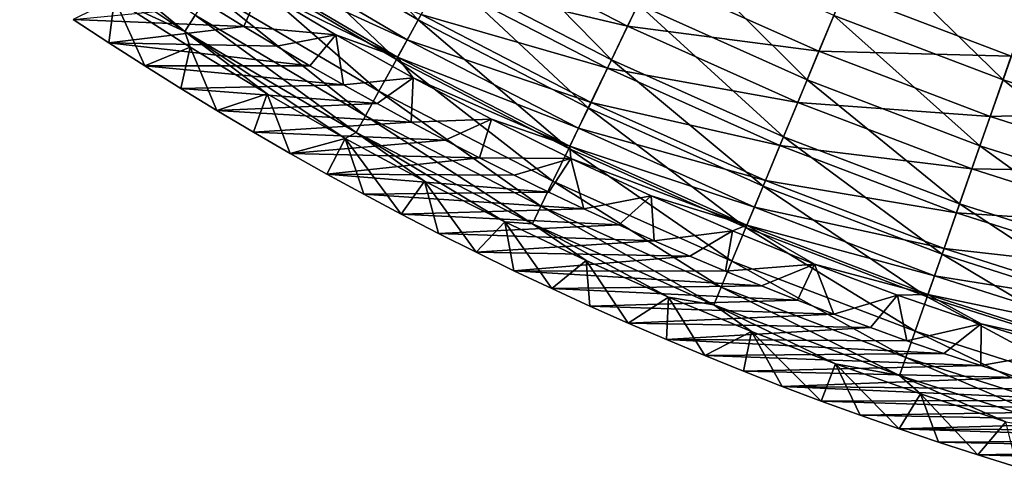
# Model space of a CAD drawing. Header units: millimetres. Extents: x -63 to 63, y -63 to 63.
# Tile 2 of 107: x -36 to -19, y -60 to -52. Entities that reach past the tile are written whole.
import ezdxf

# ---------------------------------------------------------------- set-up
doc = ezdxf.new("R2010")
doc.units = ezdxf.units.MM
doc.header["$LTSCALE"] = 106.095679
for name, color, linetype in [('12', 7, 'CONTINUOUS'), ('13', 7, 'CONTINUOUS'), ('5', 7, 'CONTINUOUS'), ('6', 7, 'CONTINUOUS'), ('9', 7, 'CONTINUOUS')]:
    doc.layers.add(name, color=color, linetype=linetype)

msp = doc.modelspace()

# ---------------------------------------------------------------- linework, layer by layer
at = {"layer": '12', "linetype": 'Continuous'}
for points in [[(-32.122, -51.121, -38.96), (-31.938, -50.828, -35.874), (-29.037, -52.539, -35.874), (-32.122, -51.121, -38.96)], [(-31.938, -50.828, -35.874), (-28.794, -52.098, -32.81), (-29.037, -52.539, -35.874), (-31.938, -50.828, -35.874)], [(-28.08, -50.807, -26.779), (-25.187, -52.302, -26.779), (-28.474, -51.52, -29.776), (-28.08, -50.807, -26.779)], [(-28.08, -50.807, -26.779), (-24.768, -51.43, -23.828), (-25.187, -52.302, -26.779), (-28.08, -50.807, -26.779)], [(-29.205, -52.842, -38.96), (-31.611, -51.659, -42.056), (-32.122, -51.121, -38.96), (-29.205, -52.842, -38.96)], [(-29.205, -52.842, -38.96), (-32.122, -51.121, -38.96), (-29.037, -52.539, -35.874), (-29.205, -52.842, -38.96)], [(-28.474, -51.52, -29.776), (-25.541, -53.036, -29.776), (-28.794, -52.098, -32.81), (-28.474, -51.52, -29.776)], [(-28.474, -51.52, -29.776), (-25.187, -52.302, -26.779), (-25.541, -53.036, -29.776), (-28.474, -51.52, -29.776)], [(-24.768, -51.43, -23.828), (-21.845, -52.738, -23.828), (-25.187, -52.302, -26.779), (-24.768, -51.43, -23.828)], [(-24.768, -51.43, -23.828), (-21.417, -51.706, -20.931), (-21.845, -52.738, -23.828), (-24.768, -51.43, -23.828)], [(-30.282, -52.449, -42.056), (-31.611, -51.659, -42.056), (-29.205, -52.842, -38.96), (-30.282, -52.449, -42.056)], [(-21.417, -51.706, -20.931), (-18.485, -52.826, -20.931), (-21.845, -52.738, -23.828), (-21.417, -51.706, -20.931)], [(-21.417, -51.706, -20.931), (-18.067, -51.633, -18.095), (-18.485, -52.826, -20.931), (-21.417, -51.706, -20.931)], [(-28.794, -52.098, -32.81), (-25.827, -53.631, -32.81), (-29.037, -52.539, -35.874), (-28.794, -52.098, -32.81)], [(-28.794, -52.098, -32.81), (-25.541, -53.036, -29.776), (-25.827, -53.631, -32.81), (-28.794, -52.098, -32.81)], [(-28.932, -53.205, -42.056), (-30.282, -52.449, -42.056), (-29.205, -52.842, -38.96), (-28.932, -53.205, -42.056)], [(-25.187, -52.302, -26.779), (-22.215, -53.632, -26.779), (-25.541, -53.036, -29.776), (-25.187, -52.302, -26.779)], [(-25.187, -52.302, -26.779), (-21.845, -52.738, -23.828), (-22.215, -53.632, -26.779), (-25.187, -52.302, -26.779)], [(-29.205, -52.842, -38.96), (-29.037, -52.539, -35.874), (-26.046, -54.085, -35.874), (-29.205, -52.842, -38.96)], [(-29.037, -52.539, -35.874), (-25.827, -53.631, -32.81), (-26.046, -54.085, -35.874), (-29.037, -52.539, -35.874)], [(-21.845, -52.738, -23.828), (-18.853, -53.88, -23.828), (-22.215, -53.632, -26.779), (-21.845, -52.738, -23.828)], [(-21.845, -52.738, -23.828), (-18.485, -52.826, -20.931), (-18.853, -53.88, -23.828), (-21.845, -52.738, -23.828)], [(-26.196, -54.396, -38.96), (-28.932, -53.205, -42.056), (-29.205, -52.842, -38.96), (-26.196, -54.396, -38.96)], [(-26.196, -54.396, -38.96), (-29.205, -52.842, -38.96), (-26.046, -54.085, -35.874), (-26.196, -54.396, -38.96)], [(-18.485, -52.826, -20.931), (-15.494, -53.779, -20.931), (-18.853, -53.88, -23.828), (-18.485, -52.826, -20.931)], [(-25.541, -53.036, -29.776), (-22.527, -54.384, -29.776), (-25.827, -53.631, -32.81), (-25.541, -53.036, -29.776)], [(-25.541, -53.036, -29.776), (-22.215, -53.632, -26.779), (-22.527, -54.384, -29.776), (-25.541, -53.036, -29.776)], [(-27.564, -53.927, -42.056), (-28.932, -53.205, -42.056), (-26.196, -54.396, -38.96), (-27.564, -53.927, -42.056)], [(-25.827, -53.631, -32.81), (-22.779, -54.994, -32.81), (-26.046, -54.085, -35.874), (-25.827, -53.631, -32.81)], [(-25.827, -53.631, -32.81), (-22.527, -54.384, -29.776), (-22.779, -54.994, -32.81), (-25.827, -53.631, -32.81)], [(-22.215, -53.632, -26.779), (-19.173, -54.793, -26.779), (-22.527, -54.384, -29.776), (-22.215, -53.632, -26.779)], [(-22.215, -53.632, -26.779), (-18.853, -53.88, -23.828), (-19.173, -54.793, -26.779), (-22.215, -53.632, -26.779)], [(-18.853, -53.88, -23.828), (-15.494, -53.779, -20.931), (-15.803, -54.853, -23.828), (-18.853, -53.88, -23.828)], [(-26.178, -54.613, -42.056), (-27.564, -53.927, -42.056), (-26.196, -54.396, -38.96), (-26.178, -54.613, -42.056)], [(-18.853, -53.88, -23.828), (-15.803, -54.853, -23.828), (-19.173, -54.793, -26.779), (-18.853, -53.88, -23.828)], [(-26.196, -54.396, -38.96), (-26.046, -54.085, -35.874), (-22.972, -55.46, -35.874), (-26.196, -54.396, -38.96)], [(-26.046, -54.085, -35.874), (-22.779, -54.994, -32.81), (-22.972, -55.46, -35.874), (-26.046, -54.085, -35.874)], [(-23.105, -55.78, -38.96), (-26.178, -54.613, -42.056), (-26.196, -54.396, -38.96), (-23.105, -55.78, -38.96)], [(-23.105, -55.78, -38.96), (-26.196, -54.396, -38.96), (-22.972, -55.46, -35.874), (-23.105, -55.78, -38.96)], [(-22.527, -54.384, -29.776), (-19.442, -55.562, -29.776), (-22.779, -54.994, -32.81), (-22.527, -54.384, -29.776)], [(-22.527, -54.384, -29.776), (-19.173, -54.793, -26.779), (-19.442, -55.562, -29.776), (-22.527, -54.384, -29.776)], [(-24.774, -55.264, -42.056), (-26.178, -54.613, -42.056), (-23.105, -55.78, -38.96), (-24.774, -55.264, -42.056)], [(-19.173, -54.793, -26.779), (-16.07, -55.782, -26.779), (-19.442, -55.562, -29.776), (-19.173, -54.793, -26.779)], [(-19.173, -54.793, -26.779), (-15.803, -54.853, -23.828), (-16.07, -55.782, -26.779), (-19.173, -54.793, -26.779)], [(-22.779, -54.994, -32.81), (-19.66, -56.185, -32.81), (-22.972, -55.46, -35.874), (-22.779, -54.994, -32.81)], [(-22.779, -54.994, -32.81), (-19.442, -55.562, -29.776), (-19.66, -56.185, -32.81), (-22.779, -54.994, -32.81)], [(-23.355, -55.879, -42.056), (-24.774, -55.264, -42.056), (-23.105, -55.78, -38.96), (-23.355, -55.879, -42.056)], [(-23.105, -55.78, -38.96), (-22.972, -55.46, -35.874), (-19.826, -56.661, -35.874), (-23.105, -55.78, -38.96)], [(-22.972, -55.46, -35.874), (-19.66, -56.185, -32.81), (-19.826, -56.661, -35.874), (-22.972, -55.46, -35.874)], [(-19.442, -55.562, -29.776), (-16.296, -56.565, -29.776), (-19.66, -56.185, -32.81), (-19.442, -55.562, -29.776)], [(-19.442, -55.562, -29.776), (-16.07, -55.782, -26.779), (-16.296, -56.565, -29.776), (-19.442, -55.562, -29.776)], [(-21.92, -56.457, -42.056), (-23.355, -55.879, -42.056), (-23.105, -55.78, -38.96), (-21.92, -56.457, -42.056)], [(-19.941, -56.987, -38.96), (-21.92, -56.457, -42.056), (-23.105, -55.78, -38.96), (-19.941, -56.987, -38.96)], [(-19.941, -56.987, -38.96), (-23.105, -55.78, -38.96), (-19.826, -56.661, -35.874), (-19.941, -56.987, -38.96)], [(-19.66, -56.185, -32.81), (-16.479, -57.199, -32.81), (-19.826, -56.661, -35.874), (-19.66, -56.185, -32.81)], [(-19.66, -56.185, -32.81), (-16.296, -56.565, -29.776), (-16.479, -57.199, -32.81), (-19.66, -56.185, -32.81)], [(-20.471, -56.998, -42.056), (-21.92, -56.457, -42.056), (-19.941, -56.987, -38.96), (-20.471, -56.998, -42.056)], [(-19.941, -56.987, -38.96), (-19.826, -56.661, -35.874), (-16.618, -57.683, -35.874), (-19.941, -56.987, -38.96)], [(-19.826, -56.661, -35.874), (-16.479, -57.199, -32.81), (-16.618, -57.683, -35.874), (-19.826, -56.661, -35.874)], [(-19.009, -57.503, -42.056), (-20.471, -56.998, -42.056), (-19.941, -56.987, -38.96), (-19.009, -57.503, -42.056)], [(-16.714, -58.016, -38.96), (-19.009, -57.503, -42.056), (-19.941, -56.987, -38.96), (-16.714, -58.016, -38.96)], [(-16.714, -58.016, -38.96), (-19.941, -56.987, -38.96), (-16.618, -57.683, -35.874), (-16.714, -58.016, -38.96)], [(-17.534, -57.969, -42.056), (-19.009, -57.503, -42.056), (-16.714, -58.016, -38.96), (-17.534, -57.969, -42.056)]]:
    msp.add_3dface(points, dxfattribs=at)
at = {"layer": '13', "linetype": 'Continuous'}
for points in [[(-31.893, -52.303, -62.004), (-32.466, -51.949, -62.004), (-31.611, -51.659, -42.056), (-31.893, -52.303, -62.004)], [(-31.893, -52.303, -62.004), (-31.611, -51.659, -42.056), (-30.282, -52.449, -42.056), (-31.893, -52.303, -62.004)], [(-31.317, -52.65, -62.004), (-31.893, -52.303, -62.004), (-30.282, -52.449, -42.056), (-31.317, -52.65, -62.004)], [(-30.736, -52.991, -62.004), (-31.317, -52.65, -62.004), (-30.282, -52.449, -42.056), (-30.736, -52.991, -62.004)], [(-30.151, -53.326, -62.004), (-30.736, -52.991, -62.004), (-30.282, -52.449, -42.056), (-30.151, -53.326, -62.004)], [(-30.151, -53.326, -62.004), (-30.282, -52.449, -42.056), (-28.932, -53.205, -42.056), (-30.151, -53.326, -62.004)], [(-29.563, -53.654, -62.004), (-30.151, -53.326, -62.004), (-28.932, -53.205, -42.056), (-29.563, -53.654, -62.004)], [(-28.97, -53.977, -62.004), (-29.563, -53.654, -62.004), (-28.932, -53.205, -42.056), (-28.97, -53.977, -62.004)], [(-28.97, -53.977, -62.004), (-28.932, -53.205, -42.056), (-27.564, -53.927, -42.056), (-28.97, -53.977, -62.004)], [(-28.374, -54.292, -62.004), (-28.97, -53.977, -62.004), (-27.564, -53.927, -42.056), (-28.374, -54.292, -62.004)], [(-27.774, -54.602, -62.004), (-28.374, -54.292, -62.004), (-27.564, -53.927, -42.056), (-27.774, -54.602, -62.004)], [(-27.774, -54.602, -62.004), (-27.564, -53.927, -42.056), (-26.178, -54.613, -42.056), (-27.774, -54.602, -62.004)], [(-27.171, -54.904, -62.004), (-27.774, -54.602, -62.004), (-26.178, -54.613, -42.056), (-27.171, -54.904, -62.004)], [(-26.563, -55.201, -62.004), (-27.171, -54.904, -62.004), (-26.178, -54.613, -42.056), (-26.563, -55.201, -62.004)], [(-25.953, -55.491, -62.004), (-26.563, -55.201, -62.004), (-26.178, -54.613, -42.056), (-25.953, -55.491, -62.004)], [(-25.953, -55.491, -62.004), (-26.178, -54.613, -42.056), (-24.774, -55.264, -42.056), (-25.953, -55.491, -62.004)], [(-25.339, -55.774, -62.004), (-25.953, -55.491, -62.004), (-24.774, -55.264, -42.056), (-25.339, -55.774, -62.004)], [(-24.721, -56.05, -62.004), (-25.339, -55.774, -62.004), (-24.774, -55.264, -42.056), (-24.721, -56.05, -62.004)], [(-24.721, -56.05, -62.004), (-24.774, -55.264, -42.056), (-23.355, -55.879, -42.056), (-24.721, -56.05, -62.004)], [(-24.1, -56.32, -62.004), (-24.721, -56.05, -62.004), (-23.355, -55.879, -42.056), (-24.1, -56.32, -62.004)], [(-23.476, -56.583, -62.004), (-24.1, -56.32, -62.004), (-23.355, -55.879, -42.056), (-23.476, -56.583, -62.004)], [(-23.476, -56.583, -62.004), (-23.355, -55.879, -42.056), (-21.92, -56.457, -42.056), (-23.476, -56.583, -62.004)], [(-22.848, -56.839, -62.004), (-23.476, -56.583, -62.004), (-21.92, -56.457, -42.056), (-22.848, -56.839, -62.004)], [(-22.218, -57.089, -62.004), (-22.848, -56.839, -62.004), (-21.92, -56.457, -42.056), (-22.218, -57.089, -62.004)], [(-21.584, -57.331, -62.004), (-22.218, -57.089, -62.004), (-21.92, -56.457, -42.056), (-21.584, -57.331, -62.004)], [(-21.584, -57.331, -62.004), (-21.92, -56.457, -42.056), (-20.471, -56.998, -42.056), (-21.584, -57.331, -62.004)], [(-20.947, -57.567, -62.004), (-21.584, -57.331, -62.004), (-20.471, -56.998, -42.056), (-20.947, -57.567, -62.004)], [(-20.307, -57.796, -62.004), (-20.947, -57.567, -62.004), (-20.471, -56.998, -42.056), (-20.307, -57.796, -62.004)], [(-20.307, -57.796, -62.004), (-20.471, -56.998, -42.056), (-19.009, -57.503, -42.056), (-20.307, -57.796, -62.004)], [(-19.665, -58.018, -62.004), (-20.307, -57.796, -62.004), (-19.009, -57.503, -42.056), (-19.665, -58.018, -62.004)], [(-19.019, -58.232, -62.004), (-19.665, -58.018, -62.004), (-19.009, -57.503, -42.056), (-19.019, -58.232, -62.004)], [(-19.019, -58.232, -62.004), (-19.009, -57.503, -42.056), (-17.534, -57.969, -42.056), (-19.019, -58.232, -62.004)], [(-18.371, -58.44, -62.004), (-19.019, -58.232, -62.004), (-17.534, -57.969, -42.056), (-18.371, -58.44, -62.004)]]:
    msp.add_3dface(points, dxfattribs=at)
at = {"layer": '5', "linetype": 'Continuous'}
for points in [[(-34.871, -52.182, -62.004), (-34.249, -52.592, -62.004), (-34.152, -51.82, -42.004), (-34.871, -52.182, -62.004)], [(-34.249, -52.592, -62.004), (-33.624, -52.994, -62.004), (-34.152, -51.82, -42.004), (-34.249, -52.592, -62.004)], [(-34.152, -51.82, -42.004), (-33.624, -52.994, -62.004), (-32.829, -52.669, -42.004), (-34.152, -51.82, -42.004)], [(-33.624, -52.994, -62.004), (-32.994, -53.388, -62.004), (-32.829, -52.669, -42.004), (-33.624, -52.994, -62.004)], [(-32.994, -53.388, -62.004), (-32.361, -53.774, -62.004), (-32.829, -52.669, -42.004), (-32.994, -53.388, -62.004)], [(-32.829, -52.669, -42.004), (-32.361, -53.774, -62.004), (-31.484, -53.483, -42.004), (-32.829, -52.669, -42.004)], [(-32.361, -53.774, -62.004), (-31.724, -54.152, -62.004), (-31.484, -53.483, -42.004), (-32.361, -53.774, -62.004)], [(-31.724, -54.152, -62.004), (-31.084, -54.522, -62.004), (-31.484, -53.483, -42.004), (-31.724, -54.152, -62.004)], [(-31.484, -53.483, -42.004), (-31.084, -54.522, -62.004), (-30.119, -54.264, -42.004), (-31.484, -53.483, -42.004)], [(-31.084, -54.522, -62.004), (-30.44, -54.884, -62.004), (-30.119, -54.264, -42.004), (-31.084, -54.522, -62.004)], [(-30.44, -54.884, -62.004), (-29.793, -55.238, -62.004), (-30.119, -54.264, -42.004), (-30.44, -54.884, -62.004)], [(-29.793, -55.238, -62.004), (-29.143, -55.584, -62.004), (-30.119, -54.264, -42.004), (-29.793, -55.238, -62.004)], [(-30.119, -54.264, -42.004), (-29.143, -55.584, -62.004), (-28.735, -55.009, -42.004), (-30.119, -54.264, -42.004)], [(-29.143, -55.584, -62.004), (-28.49, -55.922, -62.004), (-28.735, -55.009, -42.004), (-29.143, -55.584, -62.004)], [(-28.49, -55.922, -62.004), (-27.834, -56.251, -62.004), (-28.735, -55.009, -42.004), (-28.49, -55.922, -62.004)], [(-28.735, -55.009, -42.004), (-27.834, -56.251, -62.004), (-27.332, -55.72, -42.004), (-28.735, -55.009, -42.004)], [(-27.834, -56.251, -62.004), (-27.174, -56.573, -62.004), (-27.332, -55.72, -42.004), (-27.834, -56.251, -62.004)], [(-27.174, -56.573, -62.004), (-26.512, -56.886, -62.004), (-27.332, -55.72, -42.004), (-27.174, -56.573, -62.004)], [(-27.332, -55.72, -42.004), (-26.512, -56.886, -62.004), (-25.912, -56.394, -42.004), (-27.332, -55.72, -42.004)], [(-26.512, -56.886, -62.004), (-25.847, -57.191, -62.004), (-25.912, -56.394, -42.004), (-26.512, -56.886, -62.004)], [(-25.847, -57.191, -62.004), (-25.18, -57.488, -62.004), (-25.912, -56.394, -42.004), (-25.847, -57.191, -62.004)], [(-25.912, -56.394, -42.004), (-25.18, -57.488, -62.004), (-24.475, -57.033, -42.004), (-25.912, -56.394, -42.004)], [(-25.18, -57.488, -62.004), (-24.51, -57.777, -62.004), (-24.475, -57.033, -42.004), (-25.18, -57.488, -62.004)], [(-24.51, -57.777, -62.004), (-23.838, -58.057, -62.004), (-24.475, -57.033, -42.004), (-24.51, -57.777, -62.004)], [(-24.475, -57.033, -42.004), (-23.838, -58.057, -62.004), (-23.022, -57.634, -42.004), (-24.475, -57.033, -42.004)], [(-23.838, -58.057, -62.004), (-23.163, -58.33, -62.004), (-23.022, -57.634, -42.004), (-23.838, -58.057, -62.004)], [(-23.163, -58.33, -62.004), (-22.486, -58.594, -62.004), (-23.022, -57.634, -42.004), (-23.163, -58.33, -62.004)], [(-22.486, -58.594, -62.004), (-21.807, -58.85, -62.004), (-23.022, -57.634, -42.004), (-22.486, -58.594, -62.004)], [(-23.022, -57.634, -42.004), (-21.807, -58.85, -62.004), (-21.555, -58.199, -42.004), (-23.022, -57.634, -42.004)], [(-21.807, -58.85, -62.004), (-21.125, -59.098, -62.004), (-21.555, -58.199, -42.004), (-21.807, -58.85, -62.004)], [(-21.125, -59.098, -62.004), (-20.442, -59.338, -62.004), (-21.555, -58.199, -42.004), (-21.125, -59.098, -62.004)], [(-21.555, -58.199, -42.004), (-20.442, -59.338, -62.004), (-20.073, -58.726, -42.004), (-21.555, -58.199, -42.004)], [(-20.442, -59.338, -62.004), (-19.757, -59.57, -62.004), (-20.073, -58.726, -42.004), (-20.442, -59.338, -62.004)], [(-19.757, -59.57, -62.004), (-19.071, -59.793, -62.004), (-20.073, -58.726, -42.004), (-19.757, -59.57, -62.004)], [(-20.073, -58.726, -42.004), (-19.071, -59.793, -62.004), (-18.579, -59.216, -42.004), (-20.073, -58.726, -42.004)], [(-19.071, -59.793, -62.004), (-18.382, -60.008, -62.004), (-18.579, -59.216, -42.004), (-19.071, -59.793, -62.004)]]:
    msp.add_3dface(points, dxfattribs=at)
at = {"layer": '6', "linetype": 'Continuous'}
for points in [[(-28.845, -52.192, -26.841), (-31.23, -49.703, -23.906), (-31.727, -50.492, -26.841), (-28.845, -52.192, -26.841)], [(-28.394, -51.376, -23.906), (-31.23, -49.703, -23.906), (-28.845, -52.192, -26.841), (-28.394, -51.376, -23.906)], [(-35.807, -50.466, -38.933), (-32.921, -52.394, -38.933), (-35.613, -50.192, -35.872), (-35.807, -50.466, -38.933)], [(-32.921, -52.394, -38.933), (-32.743, -52.11, -35.872), (-35.613, -50.192, -35.872), (-32.921, -52.394, -38.933)], [(-35.807, -50.466, -38.933), (-34.152, -51.82, -42.004), (-32.921, -52.394, -38.933), (-35.807, -50.466, -38.933)], [(-29.226, -52.88, -29.818), (-31.727, -50.492, -26.841), (-32.145, -51.158, -29.818), (-29.226, -52.88, -29.818)], [(-28.845, -52.192, -26.841), (-31.727, -50.492, -26.841), (-29.226, -52.88, -29.818), (-28.845, -52.192, -26.841)], [(-25.469, -52.887, -23.906), (-27.874, -50.433, -21.021), (-28.394, -51.376, -23.906), (-25.469, -52.887, -23.906)], [(-25.002, -51.917, -21.021), (-27.874, -50.433, -21.021), (-25.469, -52.887, -23.906), (-25.002, -51.917, -21.021)], [(-22.052, -53.237, -21.021), (-24.473, -50.819, -18.193), (-25.002, -51.917, -21.021), (-22.052, -53.237, -21.021)], [(-21.585, -52.111, -18.193), (-24.473, -50.819, -18.193), (-22.052, -53.237, -21.021), (-21.585, -52.111, -18.193)], [(-18.629, -53.24, -18.193), (-21.066, -50.857, -15.428), (-21.585, -52.111, -18.193), (-18.629, -53.24, -18.193)], [(-18.181, -51.959, -15.428), (-21.066, -50.857, -15.428), (-18.629, -53.24, -18.193), (-18.181, -51.959, -15.428)], [(-29.534, -53.437, -32.831), (-32.145, -51.158, -29.818), (-32.484, -51.697, -32.831), (-29.534, -53.437, -32.831)], [(-29.226, -52.88, -29.818), (-32.145, -51.158, -29.818), (-29.534, -53.437, -32.831), (-29.226, -52.88, -29.818)], [(-25.874, -53.727, -26.841), (-28.394, -51.376, -23.906), (-28.845, -52.192, -26.841), (-25.874, -53.727, -26.841)], [(-25.469, -52.887, -23.906), (-28.394, -51.376, -23.906), (-25.874, -53.727, -26.841), (-25.469, -52.887, -23.906)], [(-29.769, -53.864, -35.872), (-32.484, -51.697, -32.831), (-32.743, -52.11, -35.872), (-29.769, -53.864, -35.872)], [(-29.534, -53.437, -32.831), (-32.484, -51.697, -32.831), (-29.769, -53.864, -35.872), (-29.534, -53.437, -32.831)], [(-34.152, -51.82, -42.004), (-32.829, -52.669, -42.004), (-32.921, -52.394, -38.933), (-34.152, -51.82, -42.004)], [(-22.464, -54.232, -23.906), (-25.002, -51.917, -21.021), (-25.469, -52.887, -23.906), (-22.464, -54.232, -23.906)], [(-22.052, -53.237, -21.021), (-25.002, -51.917, -21.021), (-22.464, -54.232, -23.906), (-22.052, -53.237, -21.021)], [(-32.921, -52.394, -38.933), (-29.932, -54.158, -38.933), (-32.743, -52.11, -35.872), (-32.921, -52.394, -38.933)], [(-29.932, -54.158, -38.933), (-29.769, -53.864, -35.872), (-32.743, -52.11, -35.872), (-29.932, -54.158, -38.933)], [(-19.032, -54.39, -21.021), (-21.585, -52.111, -18.193), (-22.052, -53.237, -21.021), (-19.032, -54.39, -21.021)], [(-18.629, -53.24, -18.193), (-21.585, -52.111, -18.193), (-19.032, -54.39, -21.021), (-18.629, -53.24, -18.193)], [(-15.615, -54.201, -18.193), (-18.181, -51.959, -15.428), (-18.629, -53.24, -18.193), (-15.615, -54.201, -18.193)], [(-26.215, -54.435, -29.818), (-28.845, -52.192, -26.841), (-29.226, -52.88, -29.818), (-26.215, -54.435, -29.818)], [(-25.874, -53.727, -26.841), (-28.845, -52.192, -26.841), (-26.215, -54.435, -29.818), (-25.874, -53.727, -26.841)], [(-32.829, -52.669, -42.004), (-31.484, -53.483, -42.004), (-32.921, -52.394, -38.933), (-32.829, -52.669, -42.004)], [(-31.484, -53.483, -42.004), (-30.119, -54.264, -42.004), (-32.921, -52.394, -38.933), (-31.484, -53.483, -42.004)], [(-32.921, -52.394, -38.933), (-30.119, -54.264, -42.004), (-29.932, -54.158, -38.933), (-32.921, -52.394, -38.933)], [(-26.491, -55.009, -32.831), (-29.226, -52.88, -29.818), (-29.534, -53.437, -32.831), (-26.491, -55.009, -32.831)], [(-26.215, -54.435, -29.818), (-29.226, -52.88, -29.818), (-26.491, -55.009, -32.831), (-26.215, -54.435, -29.818)], [(-22.82, -55.093, -26.841), (-25.469, -52.887, -23.906), (-25.874, -53.727, -26.841), (-22.82, -55.093, -26.841)], [(-22.464, -54.232, -23.906), (-25.469, -52.887, -23.906), (-22.82, -55.093, -26.841), (-22.464, -54.232, -23.906)], [(-19.387, -55.406, -23.906), (-22.052, -53.237, -21.021), (-22.464, -54.232, -23.906), (-19.387, -55.406, -23.906)], [(-19.032, -54.39, -21.021), (-22.052, -53.237, -21.021), (-19.387, -55.406, -23.906), (-19.032, -54.39, -21.021)], [(-15.952, -55.371, -21.021), (-18.629, -53.24, -18.193), (-19.032, -54.39, -21.021), (-15.952, -55.371, -21.021)], [(-15.615, -54.201, -18.193), (-18.629, -53.24, -18.193), (-15.952, -55.371, -21.021), (-15.615, -54.201, -18.193)], [(-26.702, -55.448, -35.872), (-29.534, -53.437, -32.831), (-29.769, -53.864, -35.872), (-26.702, -55.448, -35.872)], [(-26.491, -55.009, -32.831), (-29.534, -53.437, -32.831), (-26.702, -55.448, -35.872), (-26.491, -55.009, -32.831)], [(-23.121, -55.819, -29.818), (-25.874, -53.727, -26.841), (-26.215, -54.435, -29.818), (-23.121, -55.819, -29.818)], [(-22.82, -55.093, -26.841), (-25.874, -53.727, -26.841), (-23.121, -55.819, -29.818), (-22.82, -55.093, -26.841)], [(-29.932, -54.158, -38.933), (-26.848, -55.751, -38.933), (-29.769, -53.864, -35.872), (-29.932, -54.158, -38.933)], [(-26.848, -55.751, -38.933), (-26.702, -55.448, -35.872), (-29.769, -53.864, -35.872), (-26.848, -55.751, -38.933)], [(-30.119, -54.264, -42.004), (-28.735, -55.009, -42.004), (-29.932, -54.158, -38.933), (-30.119, -54.264, -42.004)], [(-28.735, -55.009, -42.004), (-27.332, -55.72, -42.004), (-29.932, -54.158, -38.933), (-28.735, -55.009, -42.004)], [(-29.932, -54.158, -38.933), (-27.332, -55.72, -42.004), (-26.848, -55.751, -38.933), (-29.932, -54.158, -38.933)], [(-19.695, -56.286, -26.841), (-22.464, -54.232, -23.906), (-22.82, -55.093, -26.841), (-19.695, -56.286, -26.841)], [(-19.387, -55.406, -23.906), (-22.464, -54.232, -23.906), (-19.695, -56.286, -26.841), (-19.387, -55.406, -23.906)], [(-23.365, -56.408, -32.831), (-26.215, -54.435, -29.818), (-26.491, -55.009, -32.831), (-23.365, -56.408, -32.831)], [(-23.121, -55.819, -29.818), (-26.215, -54.435, -29.818), (-23.365, -56.408, -32.831), (-23.121, -55.819, -29.818)], [(-16.25, -56.406, -23.906), (-19.032, -54.39, -21.021), (-19.387, -55.406, -23.906), (-16.25, -56.406, -23.906)], [(-15.952, -55.371, -21.021), (-19.032, -54.39, -21.021), (-16.25, -56.406, -23.906), (-15.952, -55.371, -21.021)], [(-23.551, -56.858, -35.872), (-26.491, -55.009, -32.831), (-26.702, -55.448, -35.872), (-23.551, -56.858, -35.872)], [(-23.365, -56.408, -32.831), (-26.491, -55.009, -32.831), (-23.551, -56.858, -35.872), (-23.365, -56.408, -32.831)], [(-19.955, -57.028, -29.818), (-22.82, -55.093, -26.841), (-23.121, -55.819, -29.818), (-19.955, -57.028, -29.818)], [(-19.695, -56.286, -26.841), (-22.82, -55.093, -26.841), (-19.955, -57.028, -29.818), (-19.695, -56.286, -26.841)], [(-26.848, -55.751, -38.933), (-23.68, -57.168, -38.933), (-26.702, -55.448, -35.872), (-26.848, -55.751, -38.933)], [(-23.68, -57.168, -38.933), (-23.551, -56.858, -35.872), (-26.702, -55.448, -35.872), (-23.68, -57.168, -38.933)], [(-16.508, -57.302, -26.841), (-19.387, -55.406, -23.906), (-19.695, -56.286, -26.841), (-16.508, -57.302, -26.841)], [(-16.25, -56.406, -23.906), (-19.387, -55.406, -23.906), (-16.508, -57.302, -26.841), (-16.25, -56.406, -23.906)], [(-27.332, -55.72, -42.004), (-25.912, -56.394, -42.004), (-26.848, -55.751, -38.933), (-27.332, -55.72, -42.004)], [(-25.912, -56.394, -42.004), (-24.475, -57.033, -42.004), (-26.848, -55.751, -38.933), (-25.912, -56.394, -42.004)], [(-26.848, -55.751, -38.933), (-24.475, -57.033, -42.004), (-23.68, -57.168, -38.933), (-26.848, -55.751, -38.933)], [(-20.165, -57.63, -32.831), (-23.121, -55.819, -29.818), (-23.365, -56.408, -32.831), (-20.165, -57.63, -32.831)], [(-19.955, -57.028, -29.818), (-23.121, -55.819, -29.818), (-20.165, -57.63, -32.831), (-19.955, -57.028, -29.818)], [(-20.326, -58.089, -35.872), (-23.365, -56.408, -32.831), (-23.551, -56.858, -35.872), (-20.326, -58.089, -35.872)], [(-20.165, -57.63, -32.831), (-23.365, -56.408, -32.831), (-20.326, -58.089, -35.872), (-20.165, -57.63, -32.831)], [(-16.726, -58.057, -29.818), (-19.695, -56.286, -26.841), (-19.955, -57.028, -29.818), (-16.726, -58.057, -29.818)], [(-16.508, -57.302, -26.841), (-19.695, -56.286, -26.841), (-16.726, -58.057, -29.818), (-16.508, -57.302, -26.841)], [(-23.68, -57.168, -38.933), (-20.437, -58.406, -38.933), (-23.551, -56.858, -35.872), (-23.68, -57.168, -38.933)], [(-20.437, -58.406, -38.933), (-20.326, -58.089, -35.872), (-23.551, -56.858, -35.872), (-20.437, -58.406, -38.933)], [(-24.475, -57.033, -42.004), (-23.022, -57.634, -42.004), (-23.68, -57.168, -38.933), (-24.475, -57.033, -42.004)], [(-16.902, -58.67, -32.831), (-19.955, -57.028, -29.818), (-20.165, -57.63, -32.831), (-16.902, -58.67, -32.831)], [(-16.726, -58.057, -29.818), (-19.955, -57.028, -29.818), (-16.902, -58.67, -32.831), (-16.726, -58.057, -29.818)], [(-23.022, -57.634, -42.004), (-21.555, -58.199, -42.004), (-23.68, -57.168, -38.933), (-23.022, -57.634, -42.004)], [(-23.68, -57.168, -38.933), (-21.555, -58.199, -42.004), (-20.437, -58.406, -38.933), (-23.68, -57.168, -38.933)], [(-17.037, -59.138, -35.872), (-20.165, -57.63, -32.831), (-20.326, -58.089, -35.872), (-17.037, -59.138, -35.872)], [(-16.902, -58.67, -32.831), (-20.165, -57.63, -32.831), (-17.037, -59.138, -35.872), (-16.902, -58.67, -32.831)], [(-20.437, -58.406, -38.933), (-17.13, -59.46, -38.933), (-20.326, -58.089, -35.872), (-20.437, -58.406, -38.933)], [(-17.13, -59.46, -38.933), (-17.037, -59.138, -35.872), (-20.326, -58.089, -35.872), (-17.13, -59.46, -38.933)], [(-21.555, -58.199, -42.004), (-20.073, -58.726, -42.004), (-20.437, -58.406, -38.933), (-21.555, -58.199, -42.004)], [(-20.073, -58.726, -42.004), (-18.579, -59.216, -42.004), (-20.437, -58.406, -38.933), (-20.073, -58.726, -42.004)], [(-20.437, -58.406, -38.933), (-18.579, -59.216, -42.004), (-17.13, -59.46, -38.933), (-20.437, -58.406, -38.933)]]:
    msp.add_3dface(points, dxfattribs=at)
at = {"layer": '9', "linetype": 'Continuous'}
for points in [[(-31.893, -52.303, -62.004), (-34.871, -52.182, -62.004), (-32.466, -51.949, -62.004), (-31.893, -52.303, -62.004)], [(-34.249, -52.592, -62.004), (-34.871, -52.182, -62.004), (-31.893, -52.303, -62.004), (-34.249, -52.592, -62.004)], [(-31.317, -52.65, -62.004), (-34.249, -52.592, -62.004), (-31.893, -52.303, -62.004), (-31.317, -52.65, -62.004)], [(-33.624, -52.994, -62.004), (-34.249, -52.592, -62.004), (-30.736, -52.991, -62.004), (-33.624, -52.994, -62.004)], [(-30.736, -52.991, -62.004), (-34.249, -52.592, -62.004), (-31.317, -52.65, -62.004), (-30.736, -52.991, -62.004)], [(-30.151, -53.326, -62.004), (-33.624, -52.994, -62.004), (-30.736, -52.991, -62.004), (-30.151, -53.326, -62.004)], [(-32.994, -53.388, -62.004), (-33.624, -52.994, -62.004), (-30.151, -53.326, -62.004), (-32.994, -53.388, -62.004)], [(-29.563, -53.654, -62.004), (-32.994, -53.388, -62.004), (-30.151, -53.326, -62.004), (-29.563, -53.654, -62.004)], [(-32.361, -53.774, -62.004), (-32.994, -53.388, -62.004), (-29.563, -53.654, -62.004), (-32.361, -53.774, -62.004)], [(-28.97, -53.977, -62.004), (-32.361, -53.774, -62.004), (-29.563, -53.654, -62.004), (-28.97, -53.977, -62.004)], [(-31.724, -54.152, -62.004), (-32.361, -53.774, -62.004), (-28.97, -53.977, -62.004), (-31.724, -54.152, -62.004)], [(-28.374, -54.292, -62.004), (-31.724, -54.152, -62.004), (-28.97, -53.977, -62.004), (-28.374, -54.292, -62.004)], [(-31.084, -54.522, -62.004), (-31.724, -54.152, -62.004), (-28.374, -54.292, -62.004), (-31.084, -54.522, -62.004)], [(-27.774, -54.602, -62.004), (-31.084, -54.522, -62.004), (-28.374, -54.292, -62.004), (-27.774, -54.602, -62.004)], [(-30.44, -54.884, -62.004), (-31.084, -54.522, -62.004), (-27.774, -54.602, -62.004), (-30.44, -54.884, -62.004)], [(-27.171, -54.904, -62.004), (-30.44, -54.884, -62.004), (-27.774, -54.602, -62.004), (-27.171, -54.904, -62.004)], [(-29.793, -55.238, -62.004), (-30.44, -54.884, -62.004), (-26.563, -55.201, -62.004), (-29.793, -55.238, -62.004)], [(-26.563, -55.201, -62.004), (-30.44, -54.884, -62.004), (-27.171, -54.904, -62.004), (-26.563, -55.201, -62.004)], [(-25.953, -55.491, -62.004), (-29.793, -55.238, -62.004), (-26.563, -55.201, -62.004), (-25.953, -55.491, -62.004)], [(-29.143, -55.584, -62.004), (-29.793, -55.238, -62.004), (-25.953, -55.491, -62.004), (-29.143, -55.584, -62.004)], [(-25.339, -55.774, -62.004), (-29.143, -55.584, -62.004), (-25.953, -55.491, -62.004), (-25.339, -55.774, -62.004)], [(-28.49, -55.922, -62.004), (-29.143, -55.584, -62.004), (-25.339, -55.774, -62.004), (-28.49, -55.922, -62.004)], [(-24.721, -56.05, -62.004), (-28.49, -55.922, -62.004), (-25.339, -55.774, -62.004), (-24.721, -56.05, -62.004)], [(-27.834, -56.251, -62.004), (-28.49, -55.922, -62.004), (-24.721, -56.05, -62.004), (-27.834, -56.251, -62.004)], [(-24.1, -56.32, -62.004), (-27.834, -56.251, -62.004), (-24.721, -56.05, -62.004), (-24.1, -56.32, -62.004)], [(-27.174, -56.573, -62.004), (-27.834, -56.251, -62.004), (-24.1, -56.32, -62.004), (-27.174, -56.573, -62.004)], [(-23.476, -56.583, -62.004), (-27.174, -56.573, -62.004), (-24.1, -56.32, -62.004), (-23.476, -56.583, -62.004)], [(-26.512, -56.886, -62.004), (-27.174, -56.573, -62.004), (-22.848, -56.839, -62.004), (-26.512, -56.886, -62.004)], [(-22.848, -56.839, -62.004), (-27.174, -56.573, -62.004), (-23.476, -56.583, -62.004), (-22.848, -56.839, -62.004)], [(-22.218, -57.089, -62.004), (-26.512, -56.886, -62.004), (-22.848, -56.839, -62.004), (-22.218, -57.089, -62.004)], [(-25.847, -57.191, -62.004), (-26.512, -56.886, -62.004), (-22.218, -57.089, -62.004), (-25.847, -57.191, -62.004)], [(-21.584, -57.331, -62.004), (-25.847, -57.191, -62.004), (-22.218, -57.089, -62.004), (-21.584, -57.331, -62.004)], [(-25.18, -57.488, -62.004), (-25.847, -57.191, -62.004), (-21.584, -57.331, -62.004), (-25.18, -57.488, -62.004)], [(-20.947, -57.567, -62.004), (-25.18, -57.488, -62.004), (-21.584, -57.331, -62.004), (-20.947, -57.567, -62.004)], [(-24.51, -57.777, -62.004), (-25.18, -57.488, -62.004), (-20.947, -57.567, -62.004), (-24.51, -57.777, -62.004)], [(-20.307, -57.796, -62.004), (-24.51, -57.777, -62.004), (-20.947, -57.567, -62.004), (-20.307, -57.796, -62.004)], [(-23.838, -58.057, -62.004), (-24.51, -57.777, -62.004), (-19.665, -58.018, -62.004), (-23.838, -58.057, -62.004)], [(-19.665, -58.018, -62.004), (-24.51, -57.777, -62.004), (-20.307, -57.796, -62.004), (-19.665, -58.018, -62.004)], [(-19.019, -58.232, -62.004), (-23.838, -58.057, -62.004), (-19.665, -58.018, -62.004), (-19.019, -58.232, -62.004)], [(-23.163, -58.33, -62.004), (-23.838, -58.057, -62.004), (-19.019, -58.232, -62.004), (-23.163, -58.33, -62.004)], [(-18.371, -58.44, -62.004), (-23.163, -58.33, -62.004), (-19.019, -58.232, -62.004), (-18.371, -58.44, -62.004)], [(-22.486, -58.594, -62.004), (-23.163, -58.33, -62.004), (-18.371, -58.44, -62.004), (-22.486, -58.594, -62.004)], [(-17.72, -58.641, -62.004), (-22.486, -58.594, -62.004), (-18.371, -58.44, -62.004), (-17.72, -58.641, -62.004)], [(-21.807, -58.85, -62.004), (-22.486, -58.594, -62.004), (-17.067, -58.834, -62.004), (-21.807, -58.85, -62.004)], [(-17.067, -58.834, -62.004), (-22.486, -58.594, -62.004), (-17.72, -58.641, -62.004), (-17.067, -58.834, -62.004)], [(-16.41, -59.021, -62.004), (-21.807, -58.85, -62.004), (-17.067, -58.834, -62.004), (-16.41, -59.021, -62.004)], [(-21.125, -59.098, -62.004), (-21.807, -58.85, -62.004), (-16.41, -59.021, -62.004), (-21.125, -59.098, -62.004)], [(-15.752, -59.2, -62.004), (-21.125, -59.098, -62.004), (-16.41, -59.021, -62.004), (-15.752, -59.2, -62.004)], [(-20.442, -59.338, -62.004), (-21.125, -59.098, -62.004), (-15.752, -59.2, -62.004), (-20.442, -59.338, -62.004)], [(-15.091, -59.372, -62.004), (-20.442, -59.338, -62.004), (-15.752, -59.2, -62.004), (-15.091, -59.372, -62.004)], [(-19.757, -59.57, -62.004), (-20.442, -59.338, -62.004), (-14.427, -59.536, -62.004), (-19.757, -59.57, -62.004)], [(-14.427, -59.536, -62.004), (-20.442, -59.338, -62.004), (-15.091, -59.372, -62.004), (-14.427, -59.536, -62.004)], [(-13.762, -59.694, -62.004), (-19.757, -59.57, -62.004), (-14.427, -59.536, -62.004), (-13.762, -59.694, -62.004)], [(-19.071, -59.793, -62.004), (-19.757, -59.57, -62.004), (-13.762, -59.694, -62.004), (-19.071, -59.793, -62.004)], [(-13.094, -59.844, -62.004), (-19.071, -59.793, -62.004), (-13.762, -59.694, -62.004), (-13.094, -59.844, -62.004)], [(-18.382, -60.008, -62.004), (-19.071, -59.793, -62.004), (-12.424, -59.987, -62.004), (-18.382, -60.008, -62.004)], [(-12.424, -59.987, -62.004), (-19.071, -59.793, -62.004), (-13.094, -59.844, -62.004), (-12.424, -59.987, -62.004)]]:
    msp.add_3dface(points, dxfattribs=at)

doc.saveas('drawing.dxf')
